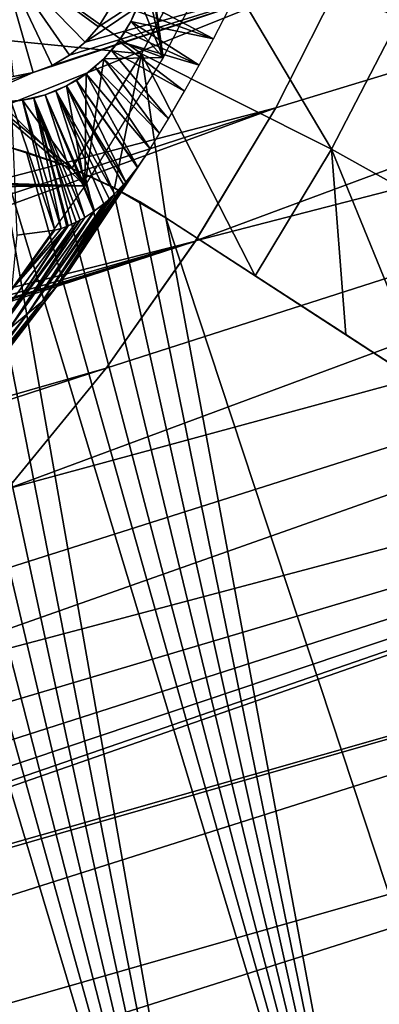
# Model space of a CAD drawing. Header units: millimetres. Extents: x -50 to 50, y -50 to 50.
# Tile 39 of 77: x 23.5 to 28.6, y -27.8 to -13.8. Entities that reach past the tile are written whole.
import ezdxf

# ---------------------------------------------------------------- set-up
doc = ezdxf.new("R2010")
doc.units = ezdxf.units.MM
doc.header["$LTSCALE"] = 65.185185
for name, color, linetype in [('1', 7, 'CONTINUOUS'), ('13', 7, 'CONTINUOUS'), ('2', 7, 'CONTINUOUS'), ('20', 7, 'CONTINUOUS'), ('27', 7, 'CONTINUOUS'), ('37', 7, 'CONTINUOUS'), ('39', 7, 'CONTINUOUS'), ('46', 7, 'CONTINUOUS'), ('47', 7, 'CONTINUOUS'), ('63', 7, 'CONTINUOUS'), ('66', 7, 'CONTINUOUS'), ('67', 7, 'CONTINUOUS'), ('81', 7, 'CONTINUOUS'), ('82', 7, 'CONTINUOUS'), ('83', 7, 'CONTINUOUS'), ('84', 7, 'CONTINUOUS')]:
    doc.layers.add(name, color=color, linetype=linetype)

msp = doc.modelspace()

# ---------------------------------------------------------------- linework, layer by layer
at = {"layer": '1', "color": 7, "linetype": 'CONTINUOUS'}
for points in [[(25.508, -14.315), (25.253, -12.519), (26.485, -12.415), (25.508, -14.315)], [(25.279, -12.847), (25.253, -12.519), (25.508, -14.315), (25.279, -12.847)], [(25.253, -13.176), (25.279, -12.847), (25.508, -14.315), (25.253, -13.176)], [(25.176, -13.496), (25.253, -13.176), (25.508, -14.315), (25.176, -13.496)], [(25.05, -13.801), (25.176, -13.496), (25.508, -14.315), (25.05, -13.801)], [(24.878, -14.082), (25.05, -13.801), (25.508, -14.315), (24.878, -14.082)], [(24.664, -14.332), (24.878, -14.082), (25.508, -14.315), (24.664, -14.332)], [(24.395, -16.139), (24.664, -14.332), (25.508, -14.315), (24.395, -16.139)], [(24.413, -14.546), (24.664, -14.332), (24.395, -16.139), (24.413, -14.546)], [(24.132, -14.718), (24.413, -14.546), (24.395, -16.139), (24.132, -14.718)], [(23.507, -14.921), (23.828, -14.844), (24.395, -16.139), (23.507, -14.921)], [(23.828, -14.844), (24.132, -14.718), (24.395, -16.139), (23.828, -14.844)], [(23.179, -14.947), (24.395, -16.139), (3, -15.5), (23.179, -14.947)], [(23.179, -14.947), (23.507, -14.921), (24.395, -16.139), (23.179, -14.947)], [(3, -15.5), (24.395, -16.139), (2.969, -15.927), (3, -15.5)], [(2.969, -15.927), (24.395, -16.139), (2.878, -16.345), (2.969, -15.927)], [(24.395, -16.139), (23.151, -17.877), (2.878, -16.345), (24.395, -16.139)]]:
    msp.add_3dface(points, dxfattribs=at)
at = {"layer": '13', "color": 7, "linetype": 'CONTINUOUS'}
for points in [[(25.176, -13.496), (25.05, -13.801), (25.176, -13.496, 2.4), (25.176, -13.496)], [(25.176, -13.496, 2.4), (25.05, -13.801), (25.119, -13.651, 2.4), (25.176, -13.496, 2.4)], [(25.119, -13.651, 2.4), (25.05, -13.801), (25.05, -13.801, 2.4), (25.119, -13.651, 2.4)], [(25.05, -13.801), (24.878, -14.082), (25.05, -13.801, 2.4), (25.05, -13.801)], [(25.05, -13.801, 2.4), (24.878, -14.082), (24.97, -13.944, 2.4), (25.05, -13.801, 2.4)], [(24.97, -13.944, 2.4), (24.878, -14.082), (24.878, -14.082, 2.4), (24.97, -13.944, 2.4)], [(24.878, -14.082), (24.664, -14.332), (24.878, -14.082, 2.4), (24.878, -14.082)], [(24.878, -14.082, 2.4), (24.664, -14.332), (24.776, -14.211, 2.4), (24.878, -14.082, 2.4)], [(24.776, -14.211, 2.4), (24.664, -14.332), (24.664, -14.332, 2.4), (24.776, -14.211, 2.4)], [(24.664, -14.332, 2.4), (24.413, -14.546), (24.543, -14.444, 2.4), (24.664, -14.332, 2.4)], [(24.664, -14.332), (24.413, -14.546), (24.664, -14.332, 2.4), (24.664, -14.332)], [(24.413, -14.546, 2.4), (24.132, -14.718), (24.276, -14.638, 2.4), (24.413, -14.546, 2.4)], [(24.413, -14.546), (24.132, -14.718), (24.413, -14.546, 2.4), (24.413, -14.546)], [(24.543, -14.444, 2.4), (24.413, -14.546), (24.413, -14.546, 2.4), (24.543, -14.444, 2.4)], [(24.276, -14.638, 2.4), (24.132, -14.718), (24.132, -14.718, 2.4), (24.276, -14.638, 2.4)], [(23.828, -14.844), (23.507, -14.921), (23.828, -14.844, 2.4), (23.828, -14.844)], [(23.828, -14.844, 2.4), (23.507, -14.921), (23.669, -14.889, 2.4), (23.828, -14.844, 2.4)], [(24.132, -14.718), (23.828, -14.844), (24.132, -14.718, 2.4), (24.132, -14.718)], [(24.132, -14.718, 2.4), (23.828, -14.844), (23.983, -14.787, 2.4), (24.132, -14.718, 2.4)], [(23.983, -14.787, 2.4), (23.828, -14.844), (23.828, -14.844, 2.4), (23.983, -14.787, 2.4)], [(23.507, -14.921), (23.179, -14.947), (23.507, -14.921, 2.4), (23.507, -14.921)], [(23.507, -14.921, 2.4), (23.179, -14.947), (23.344, -14.941, 2.4), (23.507, -14.921, 2.4)], [(23.669, -14.889, 2.4), (23.507, -14.921), (23.507, -14.921, 2.4), (23.669, -14.889, 2.4)]]:
    msp.add_3dface(points, dxfattribs=at)
at = {"layer": '2', "color": 7, "linetype": 'CONTINUOUS'}
msp.add_3dface([(23.966, -16.769, 4.3), (23.427, -16.84, 4.3), (23.349, -17.617, 4.3), (23.966, -16.769, 4.3)], dxfattribs=at)
at = {"layer": '20', "color": 7, "linetype": 'CONTINUOUS'}
for points in [[(25.176, -13.496, 2.4), (25.119, -13.651, 2.4), (26.226, -14.045, 3.574), (25.176, -13.496, 2.4)], [(26.436, -13.646, 3.653), (25.176, -13.496, 2.4), (26.226, -14.045, 3.574), (26.436, -13.646, 3.653)], [(25.119, -13.651, 2.4), (25.05, -13.801, 2.4), (26.226, -14.045, 3.574), (25.119, -13.651, 2.4)], [(25.05, -13.801, 2.4), (24.97, -13.944, 2.4), (26.022, -14.42, 3.549), (25.05, -13.801, 2.4)], [(26.226, -14.045, 3.574), (25.05, -13.801, 2.4), (26.022, -14.42, 3.549), (26.226, -14.045, 3.574)], [(24.97, -13.944, 2.4), (24.878, -14.082, 2.4), (26.022, -14.42, 3.549), (24.97, -13.944, 2.4)], [(24.878, -14.082, 2.4), (24.776, -14.211, 2.4), (25.811, -14.793, 3.574), (24.878, -14.082, 2.4)], [(26.022, -14.42, 3.549), (24.878, -14.082, 2.4), (25.811, -14.793, 3.574), (26.022, -14.42, 3.549)], [(24.776, -14.211, 2.4), (24.664, -14.332, 2.4), (25.584, -15.183, 3.653), (24.776, -14.211, 2.4)], [(25.811, -14.793, 3.574), (24.776, -14.211, 2.4), (25.584, -15.183, 3.653), (25.811, -14.793, 3.574)], [(24.664, -14.332, 2.4), (24.543, -14.444, 2.4), (25.459, -15.392, 3.717), (24.664, -14.332, 2.4)], [(25.584, -15.183, 3.653), (24.664, -14.332, 2.4), (25.459, -15.392, 3.717), (25.584, -15.183, 3.653)], [(24.413, -14.546, 2.4), (24.276, -14.638, 2.4), (25.147, -15.874, 3.91), (24.413, -14.546, 2.4)], [(24.543, -14.444, 2.4), (24.413, -14.546, 2.4), (25.324, -15.613, 3.8), (24.543, -14.444, 2.4)], [(25.324, -15.613, 3.8), (24.413, -14.546, 2.4), (25.147, -15.874, 3.91), (25.324, -15.613, 3.8)], [(25.459, -15.392, 3.717), (24.543, -14.444, 2.4), (25.324, -15.613, 3.8), (25.459, -15.392, 3.717)], [(24.276, -14.638, 2.4), (24.132, -14.718, 2.4), (24.976, -16.084, 4.003), (24.276, -14.638, 2.4)], [(25.144, -15.877, 3.911), (24.276, -14.638, 2.4), (24.976, -16.084, 4.003), (25.144, -15.877, 3.911)], [(25.147, -15.874, 3.91), (24.276, -14.638, 2.4), (25.144, -15.877, 3.911), (25.147, -15.874, 3.91)], [(23.828, -14.844, 2.4), (23.669, -14.889, 2.4), (24.393, -16.589, 4.234), (23.828, -14.844, 2.4)], [(23.983, -14.787, 2.4), (23.828, -14.844, 2.4), (24.531, -16.496, 4.191), (23.983, -14.787, 2.4)], [(24.522, -16.502, 4.194), (23.828, -14.844, 2.4), (24.393, -16.589, 4.234), (24.522, -16.502, 4.194)], [(24.531, -16.496, 4.191), (23.828, -14.844, 2.4), (24.522, -16.502, 4.194), (24.531, -16.496, 4.191)], [(24.132, -14.718, 2.4), (23.983, -14.787, 2.4), (24.815, -16.254, 4.08), (24.132, -14.718, 2.4)], [(24.815, -16.254, 4.08), (23.983, -14.787, 2.4), (24.74, -16.325, 4.112), (24.815, -16.254, 4.08)], [(24.663, -16.392, 4.143), (23.983, -14.787, 2.4), (24.531, -16.496, 4.191), (24.663, -16.392, 4.143)], [(24.74, -16.325, 4.112), (23.983, -14.787, 2.4), (24.663, -16.392, 4.143), (24.74, -16.325, 4.112)], [(24.947, -16.117, 4.017), (24.132, -14.718, 2.4), (24.815, -16.254, 4.08), (24.947, -16.117, 4.017)], [(24.976, -16.084, 4.003), (24.132, -14.718, 2.4), (24.947, -16.117, 4.017), (24.976, -16.084, 4.003)], [(23.966, -16.769, 4.3), (23.507, -14.921, 2.4), (23.344, -14.941, 2.4), (23.966, -16.769, 4.3)], [(23.427, -16.84, 4.3), (23.966, -16.769, 4.3), (23.344, -14.941, 2.4), (23.427, -16.84, 4.3)], [(23.669, -14.889, 2.4), (23.507, -14.921, 2.4), (24.058, -16.745, 4.296), (23.669, -14.889, 2.4)], [(23.507, -14.921, 2.4), (23.966, -16.769, 4.3), (24.058, -16.745, 4.296), (23.507, -14.921, 2.4)], [(24.136, -16.718, 4.288), (23.669, -14.889, 2.4), (24.058, -16.745, 4.296), (24.136, -16.718, 4.288)], [(24.159, -16.709, 4.284), (23.669, -14.889, 2.4), (24.136, -16.718, 4.288), (24.159, -16.709, 4.284)], [(24.271, -16.657, 4.264), (23.669, -14.889, 2.4), (24.159, -16.709, 4.284), (24.271, -16.657, 4.264)], [(24.327, -16.627, 4.251), (23.669, -14.889, 2.4), (24.271, -16.657, 4.264), (24.327, -16.627, 4.251)], [(24.393, -16.589, 4.234), (23.669, -14.889, 2.4), (24.327, -16.627, 4.251), (24.393, -16.589, 4.234)]]:
    msp.add_3dface(points, dxfattribs=at)
at = {"layer": '27', "color": 7, "linetype": 'CONTINUOUS'}
for points in [[(25.324, -15.613, 3.8), (25.147, -15.874, 3.91), (24.163, -17.355, 3.8), (25.324, -15.613, 3.8)], [(25.144, -15.877, 3.911), (23.984, -17.581, 3.911), (24.163, -17.355, 3.8), (25.144, -15.877, 3.911)], [(25.144, -15.877, 3.911), (24.976, -16.084, 4.003), (23.984, -17.581, 3.911), (25.144, -15.877, 3.911)], [(25.147, -15.874, 3.91), (25.144, -15.877, 3.911), (24.163, -17.355, 3.8), (25.147, -15.874, 3.91)], [(24.976, -16.084, 4.003), (24.947, -16.117, 4.017), (23.984, -17.581, 3.911), (24.976, -16.084, 4.003)], [(24.947, -16.117, 4.017), (24.815, -16.254, 4.08), (23.788, -17.783, 4.017), (24.947, -16.117, 4.017)], [(24.947, -16.117, 4.017), (23.788, -17.783, 4.017), (23.984, -17.581, 3.911), (24.947, -16.117, 4.017)], [(24.74, -16.325, 4.112), (23.585, -17.954, 4.112), (23.788, -17.783, 4.017), (24.74, -16.325, 4.112)], [(24.74, -16.325, 4.112), (24.663, -16.392, 4.143), (23.585, -17.954, 4.112), (24.74, -16.325, 4.112)], [(24.815, -16.254, 4.08), (24.74, -16.325, 4.112), (23.788, -17.783, 4.017), (24.815, -16.254, 4.08)], [(24.531, -16.496, 4.191), (23.318, -18.17, 4.191), (23.585, -17.954, 4.112), (24.531, -16.496, 4.191)], [(24.531, -16.496, 4.191), (24.522, -16.502, 4.194), (23.318, -18.17, 4.191), (24.531, -16.496, 4.191)], [(24.522, -16.502, 4.194), (24.393, -16.589, 4.234), (23.318, -18.17, 4.191), (24.522, -16.502, 4.194)], [(24.663, -16.392, 4.143), (24.531, -16.496, 4.191), (23.585, -17.954, 4.112), (24.663, -16.392, 4.143)], [(24.327, -16.627, 4.251), (23.12, -18.268, 4.251), (23.318, -18.17, 4.191), (24.327, -16.627, 4.251)], [(24.327, -16.627, 4.251), (24.271, -16.657, 4.264), (23.12, -18.268, 4.251), (24.327, -16.627, 4.251)], [(24.271, -16.657, 4.264), (24.159, -16.709, 4.284), (23.12, -18.268, 4.251), (24.271, -16.657, 4.264)], [(24.393, -16.589, 4.234), (24.327, -16.627, 4.251), (23.318, -18.17, 4.191), (24.393, -16.589, 4.234)], [(24.136, -16.718, 4.288), (22.935, -18.332, 4.288), (23.12, -18.268, 4.251), (24.136, -16.718, 4.288)], [(24.136, -16.718, 4.288), (23.349, -17.617, 4.3), (22.935, -18.332, 4.288), (24.136, -16.718, 4.288)], [(24.159, -16.709, 4.284), (24.136, -16.718, 4.288), (23.12, -18.268, 4.251), (24.159, -16.709, 4.284)], [(23.349, -17.617, 4.3), (24.136, -16.718, 4.288), (24.058, -16.745, 4.296), (23.349, -17.617, 4.3)], [(23.966, -16.769, 4.3), (23.349, -17.617, 4.3), (24.058, -16.745, 4.296), (23.966, -16.769, 4.3)], [(24.163, -17.355, 3.8), (23.984, -17.581, 3.911), (22.883, -19.012, 3.8), (24.163, -17.355, 3.8)], [(23.984, -17.581, 3.911), (22.707, -19.201, 3.911), (22.883, -19.012, 3.8), (23.984, -17.581, 3.911)], [(23.984, -17.581, 3.911), (23.788, -17.783, 4.017), (22.707, -19.201, 3.911), (23.984, -17.581, 3.911)], [(23.788, -17.783, 4.017), (23.585, -17.954, 4.112), (22.518, -19.367, 4.017), (23.788, -17.783, 4.017)], [(23.788, -17.783, 4.017), (22.518, -19.367, 4.017), (22.707, -19.201, 3.911), (23.788, -17.783, 4.017)], [(23.585, -17.954, 4.112), (22.321, -19.503, 4.112), (22.518, -19.367, 4.017), (23.585, -17.954, 4.112)], [(23.585, -17.954, 4.112), (23.318, -18.17, 4.191), (22.321, -19.503, 4.112), (23.585, -17.954, 4.112)]]:
    msp.add_3dface(points, dxfattribs=at)
at = {"layer": '37', "color": 7, "linetype": 'CONTINUOUS'}
for points in [[(22.678, -12.473, -12.95), (25.203, -14.262, -11.747), (21.818, -13.924, -12.95), (22.678, -12.473, -12.95)], [(26.091, -12.564, -11.747), (25.203, -14.262, -11.747), (22.678, -12.473, -12.95), (26.091, -12.564, -11.747)], [(26.091, -12.564, -11.747), (27.907, -15.615, -10.409), (25.203, -14.262, -11.747), (26.091, -12.564, -11.747)], [(28.874, -13.747, -10.409), (27.907, -15.615, -10.409), (26.091, -12.564, -11.747), (28.874, -13.747, -10.409)], [(28.874, -13.747, -10.409), (30.489, -17.06, -8.941), (27.907, -15.615, -10.409), (28.874, -13.747, -10.409)], [(21.818, -13.924, -12.95), (24.208, -15.891, -11.747), (24.048, -15.828, -11.817), (21.818, -13.924, -12.95)], [(25.203, -14.262, -11.747), (24.208, -15.891, -11.747), (21.818, -13.924, -12.95), (25.203, -14.262, -11.747)], [(23.271, -15.575, -12.138), (21.818, -13.924, -12.95), (24.048, -15.828, -11.817), (23.271, -15.575, -12.138)], [(24.208, -15.891, -11.747), (25.203, -14.262, -11.747), (24.817, -16.169, -11.468), (24.208, -15.891, -11.747)], [(24.817, -16.169, -11.468), (25.203, -14.262, -11.747), (25.549, -16.591, -11.1), (24.817, -16.169, -11.468)], [(27.907, -15.615, -10.409), (26.82, -17.416, -10.409), (25.203, -14.262, -11.747), (27.907, -15.615, -10.409)], [(25.203, -14.262, -11.747), (26.82, -17.416, -10.409), (25.549, -16.591, -11.1), (25.203, -14.262, -11.747)], [(26.82, -17.416, -10.409), (27.907, -15.615, -10.409), (28.11, -18.254, -9.666), (26.82, -17.416, -10.409)], [(27.907, -15.615, -10.409), (29.302, -19.028, -8.941), (28.11, -18.254, -9.666), (27.907, -15.615, -10.409)], [(30.489, -17.06, -8.941), (29.302, -19.028, -8.941), (27.907, -15.615, -10.409), (30.489, -17.06, -8.941)]]:
    msp.add_3dface(points, dxfattribs=at)
at = {"layer": '39', "color": 7, "linetype": 'CONTINUOUS'}
for points in [[(25.969, -16.922, 4.5), (48.985, -8.384, 4.5), (27.111, -15.027, 4.5), (25.969, -16.922, 4.5)], [(48.438, -11.117, 4.5), (48.985, -8.384, 4.5), (25.969, -16.922, 4.5), (48.438, -11.117, 4.5)], [(27.111, -15.027, 4.5), (48.985, -8.384, 4.5), (28.114, -13.054, 4.5), (27.111, -15.027, 4.5)], [(23.296, -20.446, 4.5), (48.438, -11.117, 4.5), (24.696, -18.732, 4.5), (23.296, -20.446, 4.5)], [(47.738, -13.816, 4.5), (48.438, -11.117, 4.5), (23.296, -20.446, 4.5), (47.738, -13.816, 4.5)], [(24.696, -18.732, 4.5), (48.438, -11.117, 4.5), (25.969, -16.922, 4.5), (24.696, -18.732, 4.5)], [(20.149, -23.554, 4.5), (47.738, -13.816, 4.5), (21.778, -22.056, 4.5), (20.149, -23.554, 4.5)], [(46.888, -16.471, 4.5), (47.738, -13.816, 4.5), (20.149, -23.554, 4.5), (46.888, -16.471, 4.5)], [(21.778, -22.056, 4.5), (47.738, -13.816, 4.5), (23.296, -20.446, 4.5), (21.778, -22.056, 4.5)], [(45.89, -19.074, 4.5), (46.888, -16.471, 4.5), (10.646, -29.111, 4.5), (45.89, -19.074, 4.5)], [(10.646, -29.111, 4.5), (46.888, -16.471, 4.5), (12.696, -28.277, 4.5), (10.646, -29.111, 4.5)], [(12.696, -28.277, 4.5), (46.888, -16.471, 4.5), (14.681, -27.299, 4.5), (12.696, -28.277, 4.5)], [(14.681, -27.299, 4.5), (46.888, -16.471, 4.5), (16.591, -26.182, 4.5), (14.681, -27.299, 4.5)], [(16.591, -26.182, 4.5), (46.888, -16.471, 4.5), (18.417, -24.932, 4.5), (16.591, -26.182, 4.5)], [(18.417, -24.932, 4.5), (46.888, -16.471, 4.5), (20.149, -23.554, 4.5), (18.417, -24.932, 4.5)], [(44.749, -21.617, 4.5), (45.89, -19.074, 4.5), (-26.497, -42.047, 4.5), (44.749, -21.617, 4.5)], [(-26.497, -42.047, 4.5), (45.89, -19.074, 4.5), (8.542, -29.797, 4.5), (-26.497, -42.047, 4.5)], [(8.542, -29.797, 4.5), (45.89, -19.074, 4.5), (10.646, -29.111, 4.5), (8.542, -29.797, 4.5)], [(-24.098, -43.466, 4.5), (44.749, -21.617, 4.5), (-26.497, -42.047, 4.5), (-24.098, -43.466, 4.5)], [(43.466, -24.092, 4.5), (44.749, -21.617, 4.5), (-24.098, -43.466, 4.5), (43.466, -24.092, 4.5)], [(-21.622, -44.749, 4.5), (43.466, -24.092, 4.5), (-24.098, -43.466, 4.5), (-21.622, -44.749, 4.5)], [(42.047, -26.492, 4.5), (43.466, -24.092, 4.5), (-21.622, -44.749, 4.5), (42.047, -26.492, 4.5)], [(-19.079, -45.891, 4.5), (42.047, -26.492, 4.5), (-21.622, -44.749, 4.5), (-19.079, -45.891, 4.5)], [(40.495, -28.808, 4.5), (42.047, -26.492, 4.5), (-19.079, -45.891, 4.5), (40.495, -28.808, 4.5)]]:
    msp.add_3dface(points, dxfattribs=at)
at = {"layer": '46', "color": 7, "linetype": 'CONTINUOUS'}
for points in [[(28.114, -13.054), (28.974, -11.015), (24.4, -14.095), (28.114, -13.054)], [(24.4, -14.095), (28.974, -11.015), (24.589, -13.876), (24.4, -14.095)], [(24.589, -13.876), (28.974, -11.015), (24.739, -13.629), (24.589, -13.876)], [(27.111, -15.027), (28.114, -13.054), (15.831, -17.967), (27.111, -15.027)], [(15.831, -17.967), (28.114, -13.054), (23.657, -14.527), (15.831, -17.967)], [(23.657, -14.527), (28.114, -13.054), (23.928, -14.425), (23.657, -14.527)], [(23.928, -14.425), (28.114, -13.054), (24.177, -14.279), (23.928, -14.425)], [(24.177, -14.279), (28.114, -13.054), (24.4, -14.095), (24.177, -14.279)], [(17.226, -16.634), (15.831, -17.967), (23.657, -14.527), (17.226, -16.634)], [(17.226, -16.634), (23.657, -14.527), (23.374, -14.584), (17.226, -16.634)], [(25.969, -16.923), (27.111, -15.027), (12.744, -20.274), (25.969, -16.923)], [(12.744, -20.274), (27.111, -15.027), (14.334, -19.183), (12.744, -20.274)], [(14.334, -19.183), (27.111, -15.027), (15.831, -17.967), (14.334, -19.183)], [(24.696, -18.732), (25.969, -16.923), (-11.02, -28.974), (24.696, -18.732)], [(-11.02, -28.974), (25.969, -16.923), (7.521, -22.735), (-11.02, -28.974)], [(7.521, -22.735), (25.969, -16.923), (9.326, -22.056), (7.521, -22.735)], [(9.326, -22.056), (25.969, -16.923), (11.071, -21.234), (9.326, -22.056)], [(11.071, -21.234), (25.969, -16.923), (12.744, -20.274), (11.071, -21.234)], [(-8.925, -29.686), (24.696, -18.732), (-11.02, -28.974), (-8.925, -29.686)], [(23.296, -20.446), (24.696, -18.732), (-8.925, -29.686), (23.296, -20.446)]]:
    msp.add_3dface(points, dxfattribs=at)
at = {"layer": '47', "color": 7, "linetype": 'CONTINUOUS'}
for points in [[(27.111, -15.027, 4.5), (28.114, -13.054, 4.5), (27.111, -15.027), (27.111, -15.027, 4.5)], [(28.114, -13.054, 4.5), (28.114, -13.054), (27.111, -15.027), (28.114, -13.054, 4.5)], [(25.969, -16.922, 4.5), (27.111, -15.027, 4.5), (25.969, -16.923), (25.969, -16.922, 4.5)], [(27.111, -15.027, 4.5), (27.111, -15.027), (25.969, -16.923), (27.111, -15.027, 4.5)], [(24.696, -18.732, 4.5), (25.969, -16.922, 4.5), (24.696, -18.732), (24.696, -18.732, 4.5)], [(25.969, -16.922, 4.5), (25.969, -16.923), (24.696, -18.732), (25.969, -16.922, 4.5)], [(23.296, -20.446, 4.5), (24.696, -18.732, 4.5), (23.296, -20.446), (23.296, -20.446, 4.5)], [(24.696, -18.732, 4.5), (24.696, -18.732), (23.296, -20.446), (24.696, -18.732, 4.5)]]:
    msp.add_3dface(points, dxfattribs=at)
at = {"layer": '63', "color": 7, "linetype": 'CONTINUOUS'}
for points in [[(20.081, -15.378, -2.5), (24.561, -37.702, -2.5), (19.647, -15.451, -2.5), (20.081, -15.378, -2.5)], [(20.518, -15.329, -2.5), (24.561, -37.702, -2.5), (20.081, -15.378, -2.5), (20.518, -15.329, -2.5)], [(20.958, -15.304, -2.5), (26.764, -36.171, -2.5), (20.518, -15.329, -2.5), (20.958, -15.304, -2.5)], [(26.764, -36.171, -2.5), (24.561, -37.702, -2.5), (20.518, -15.329, -2.5), (26.764, -36.171, -2.5)], [(21.398, -15.303, -2.5), (26.764, -36.171, -2.5), (20.958, -15.304, -2.5), (21.398, -15.303, -2.5)], [(21.837, -15.326, -2.5), (26.764, -36.171, -2.5), (21.398, -15.303, -2.5), (21.837, -15.326, -2.5)], [(22.275, -15.374, -2.5), (26.764, -36.171, -2.5), (21.837, -15.326, -2.5), (22.275, -15.374, -2.5)], [(22.709, -15.446, -2.5), (26.764, -36.171, -2.5), (22.275, -15.374, -2.5), (22.709, -15.446, -2.5)], [(19.647, -15.451, -2.5), (24.561, -37.702, -2.5), (19.218, -15.548, -2.5), (19.647, -15.451, -2.5)], [(23.139, -15.541, -2.5), (26.764, -36.171, -2.5), (22.709, -15.446, -2.5), (23.139, -15.541, -2.5)], [(28.873, -34.512, -2.5), (26.764, -36.171, -2.5), (23.139, -15.541, -2.5), (28.873, -34.512, -2.5)], [(23.563, -15.66, -2.5), (28.873, -34.512, -2.5), (23.139, -15.541, -2.5), (23.563, -15.66, -2.5)], [(18.794, -15.668, -2.5), (24.561, -37.702, -2.5), (18.378, -15.812, -2.5), (18.794, -15.668, -2.5)], [(19.218, -15.548, -2.5), (24.561, -37.702, -2.5), (18.794, -15.668, -2.5), (19.218, -15.548, -2.5)], [(23.979, -15.802, -2.5), (28.873, -34.512, -2.5), (23.563, -15.66, -2.5), (23.979, -15.802, -2.5)], [(24.561, -37.702, -2.5), (17.97, -15.978, -2.5), (18.378, -15.812, -2.5), (24.561, -37.702, -2.5)], [(24.388, -15.966, -2.5), (28.873, -34.512, -2.5), (23.979, -15.802, -2.5), (24.388, -15.966, -2.5)], [(22.27, -39.099, -2.5), (17.97, -15.978, -2.5), (24.561, -37.702, -2.5), (22.27, -39.099, -2.5)], [(24.786, -16.153, -2.5), (28.873, -34.512, -2.5), (24.388, -15.966, -2.5), (24.786, -16.153, -2.5)], [(25.174, -16.362, -2.5), (28.873, -34.512, -2.5), (24.786, -16.153, -2.5), (25.174, -16.362, -2.5)], [(25.549, -16.591, -2.5), (28.873, -34.512, -2.5), (25.174, -16.362, -2.5), (25.549, -16.591, -2.5)], [(30.878, -32.729, -2.5), (28.873, -34.512, -2.5), (25.549, -16.591, -2.5), (30.878, -32.729, -2.5)], [(37.738, -24.506, -2.5), (30.878, -32.729, -2.5), (25.549, -16.591, -2.5), (37.738, -24.506, -2.5)]]:
    msp.add_3dface(points, dxfattribs=at)
at = {"layer": '66', "color": 7, "linetype": 'CONTINUOUS'}
for points in [[(23.271, -15.575, -12.138), (23.563, -15.66, -2.5), (23.139, -15.541, -2.5), (23.271, -15.575, -12.138)], [(23.271, -15.575, -12.138), (24.048, -15.828, -11.817), (23.563, -15.66, -2.5), (23.271, -15.575, -12.138)], [(24.048, -15.828, -11.817), (23.979, -15.802, -2.5), (23.563, -15.66, -2.5), (24.048, -15.828, -11.817)], [(24.048, -15.828, -11.817), (24.208, -15.891, -11.747), (23.979, -15.802, -2.5), (24.048, -15.828, -11.817)], [(24.208, -15.891, -11.747), (24.388, -15.966, -2.5), (23.979, -15.802, -2.5), (24.208, -15.891, -11.747)], [(24.208, -15.891, -11.747), (24.817, -16.169, -11.468), (24.388, -15.966, -2.5), (24.208, -15.891, -11.747)], [(24.817, -16.169, -11.468), (24.786, -16.153, -2.5), (24.388, -15.966, -2.5), (24.817, -16.169, -11.468)], [(24.817, -16.169, -11.468), (25.174, -16.362, -2.5), (24.786, -16.153, -2.5), (24.817, -16.169, -11.468)], [(24.817, -16.169, -11.468), (25.549, -16.591, -11.1), (25.174, -16.362, -2.5), (24.817, -16.169, -11.468)], [(25.549, -16.591, -11.1), (25.549, -16.591, -2.5), (25.174, -16.362, -2.5), (25.549, -16.591, -11.1)]]:
    msp.add_3dface(points, dxfattribs=at)
at = {"layer": '67', "color": 7, "linetype": 'CONTINUOUS'}
for points in [[(28.11, -18.254, -9.666), (29.302, -19.028, -8.941), (25.549, -16.591, -2.5), (28.11, -18.254, -9.666)], [(29.302, -19.028, -8.941), (30.614, -19.88, -8.098), (25.549, -16.591, -2.5), (29.302, -19.028, -8.941)], [(30.614, -19.88, -8.098), (31.727, -20.603, -7.344), (25.549, -16.591, -2.5), (30.614, -19.88, -8.098)], [(31.727, -20.603, -7.344), (33.056, -21.466, -6.397), (25.549, -16.591, -2.5), (31.727, -20.603, -7.344)], [(33.056, -21.466, -6.397), (34.091, -22.138, -5.622), (25.549, -16.591, -2.5), (33.056, -21.466, -6.397)], [(34.091, -22.138, -5.622), (35.433, -23.009, -4.567), (25.549, -16.591, -2.5), (34.091, -22.138, -5.622)], [(35.433, -23.009, -4.567), (36.389, -23.631, -3.778), (25.549, -16.591, -2.5), (35.433, -23.009, -4.567)], [(36.389, -23.631, -3.778), (37.738, -24.506, -2.612), (25.549, -16.591, -2.5), (36.389, -23.631, -3.778)], [(37.738, -24.506, -2.612), (37.738, -24.506, -2.5), (25.549, -16.591, -2.5), (37.738, -24.506, -2.612)], [(26.82, -17.416, -10.409), (28.11, -18.254, -9.666), (25.549, -16.591, -2.5), (26.82, -17.416, -10.409)], [(25.549, -16.591, -11.1), (26.82, -17.416, -10.409), (25.549, -16.591, -2.5), (25.549, -16.591, -11.1)]]:
    msp.add_3dface(points, dxfattribs=at)
at = {"layer": '81', "color": 7, "linetype": 'CONTINUOUS'}
for points in [[(23.928, -14.425, -7), (23.175, -12.845, -8.052), (23.657, -14.527, -7), (23.928, -14.425, -7)], [(24.177, -14.279, -7), (23.175, -12.845, -8.052), (23.928, -14.425, -7), (24.177, -14.279, -7)], [(24.4, -14.095, -7), (23.175, -12.845, -8.052), (24.177, -14.279, -7), (24.4, -14.095, -7)], [(24.589, -13.876, -7), (23.175, -12.845, -8.052), (24.4, -14.095, -7), (24.589, -13.876, -7)], [(24.739, -13.629, -7), (23.175, -12.845, -8.052), (24.589, -13.876, -7), (24.739, -13.629, -7)]]:
    msp.add_3dface(points, dxfattribs=at)
at = {"layer": '82', "color": 7, "linetype": 'CONTINUOUS'}
for points in [[(24.589, -13.876), (24.739, -13.629), (24.589, -13.876, -7), (24.589, -13.876)], [(24.739, -13.629), (24.739, -13.629, -7), (24.589, -13.876, -7), (24.739, -13.629)], [(24.4, -14.095), (24.589, -13.876), (24.4, -14.095, -7), (24.4, -14.095)], [(24.589, -13.876), (24.589, -13.876, -7), (24.4, -14.095, -7), (24.589, -13.876)], [(24.4, -14.095), (24.4, -14.095, -7), (24.177, -14.279, -7), (24.4, -14.095)], [(24.177, -14.279), (24.4, -14.095), (24.177, -14.279, -7), (24.177, -14.279)], [(24.177, -14.279), (24.177, -14.279, -7), (23.928, -14.425, -7), (24.177, -14.279)], [(23.928, -14.425), (24.177, -14.279), (23.928, -14.425, -7), (23.928, -14.425)], [(23.928, -14.425), (23.928, -14.425, -7), (23.657, -14.527, -7), (23.928, -14.425)], [(23.657, -14.527), (23.928, -14.425), (23.657, -14.527, -7), (23.657, -14.527)]]:
    msp.add_3dface(points, dxfattribs=at)
at = {"layer": '83', "color": 7, "linetype": 'CONTINUOUS'}
msp.add_3dface([(23.657, -14.527, -7), (23.175, -12.845, -8.052), (23.374, -14.584, -7), (23.657, -14.527, -7)], dxfattribs=at)
at = {"layer": '84', "color": 7, "linetype": 'CONTINUOUS'}
for points in [[(23.657, -14.527), (23.657, -14.527, -7), (23.374, -14.584, -7), (23.657, -14.527)], [(23.374, -14.584), (23.657, -14.527), (23.374, -14.584, -7), (23.374, -14.584)]]:
    msp.add_3dface(points, dxfattribs=at)

doc.saveas('drawing.dxf')
